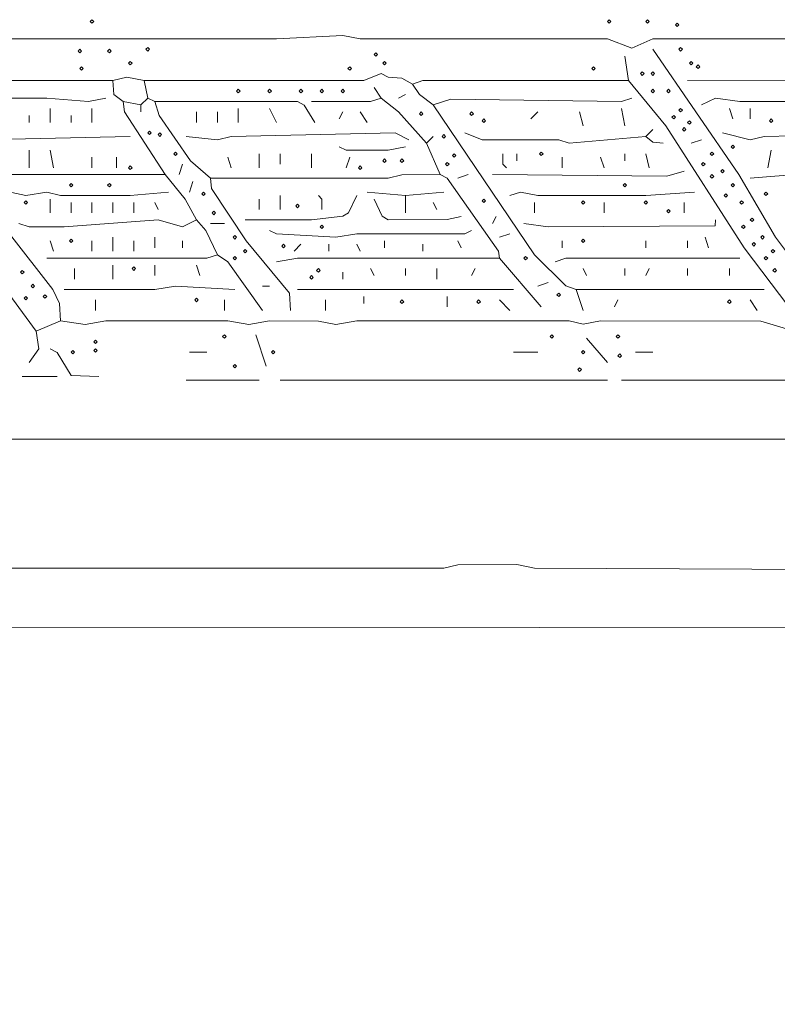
# Model space of a CAD drawing. Header units: millimetres. Extents: x 11 to 20000, y -4 to 8232.
# Tile 22 of 54: x 5966 to 6786, y 7163 to 8230. Entities that reach past the tile are written whole.
import ezdxf

# ---------------------------------------------------------------- set-up
doc = ezdxf.new("R2010")
doc.units = ezdxf.units.MM
doc.layers.add('ARCHITECTURE', color=7, linetype='Continuous', lineweight=13)
doc.layers.add('SOLAR', color=7, linetype='Continuous', lineweight=13)

msp = doc.modelspace()

# ---------------------------------------------------------------- linework, layer by layer
at = {"layer": 'ARCHITECTURE', "color": 7, "lineweight": 13}
for points in [[(7303.92183, 7779.03473), (7292.60962, 7775.27048), (3706.63643, 7775.26391), (3691.55362, 7775.26391)], [(3702.86584, 7631.9759), (4981.14672, 7635.75317), (5003.77115, 7639.51731), (5335.59536, 7639.51075), (5358.2198, 7635.74661), (6425.33937, 7635.75317), (6440.42206, 7639.36923), (6504.52489, 7639.51075), (6523.37885, 7635.75317), (7307.69231, 7631.9759)], [(7315.23405, 7582.95622), (7296.38009, 7571.79208), (7239.819, 7567.87986), (7209.65283, 7571.644), (4487.18597, 7570.43971), (4479.63801, 7556.56109), (4479.63801, 6602.56437), (4479.63801, 6591.25215)]]:
    msp.add_lwpolyline(points, dxfattribs=at)
at = {"layer": 'SOLAR', "color": 7, "lineweight": 13}
for points in [[(6042.60939, 8227.7526), (6044.49468, 8229.63801), (6046.38009, 8227.7526), (6044.49468, 8225.86731)], [(6602.56414, 8227.7526), (6604.44943, 8229.63801), (6606.33484, 8227.7526), (6604.44943, 8225.86731)], [(6644.04219, 8227.7526), (6645.9276, 8229.63801), (6647.81301, 8227.7526), (6645.9276, 8225.86731)], [(6676.09355, 8223.9819), (6677.97885, 8225.86731), (6679.86425, 8223.9819), (6677.97885, 8222.09649)], [(6029.41176, 8195.70136), (6031.29717, 8197.58676), (6033.18247, 8195.70136), (6031.29717, 8193.81595)], [(6061.46301, 8195.70136), (6063.34842, 8197.58676), (6065.23382, 8195.70136), (6063.34842, 8193.81595)], [(6102.94118, 8197.58676), (6104.82658, 8199.47206), (6106.71188, 8197.58676), (6104.82658, 8195.70136)], [(6349.92455, 8191.93066), (6351.80995, 8193.81595), (6353.69536, 8191.93066), (6351.80995, 8190.04525)], [(6679.86425, 8197.58676), (6681.74966, 8199.47206), (6683.63495, 8197.58676), (6681.74966, 8195.70136)], [(6031.29717, 8176.84762), (6033.18247, 8178.73303), (6035.06787, 8176.84762), (6033.18247, 8174.96233)], [(6084.08744, 8182.50373), (6085.97285, 8184.38914), (6087.85826, 8182.50373), (6085.97285, 8180.61844)], [(6321.644, 8176.84762), (6323.52941, 8178.73303), (6325.41482, 8176.84762), (6323.52941, 8174.96233)], [(6359.35147, 8182.50373), (6361.23676, 8184.38914), (6363.12217, 8182.50373), (6361.23676, 8180.61844)], [(6585.59581, 8176.84762), (6587.48111, 8178.73303), (6589.36652, 8176.84762), (6587.48111, 8174.96233)], [(6691.17647, 8182.50373), (6693.06188, 8184.38914), (6694.94717, 8182.50373), (6693.06188, 8180.61844)], [(6698.71799, 8178.73303), (6700.60328, 8180.61844), (6702.48869, 8178.73303), (6700.60328, 8176.84762)], [(6638.38609, 8171.19152), (6640.27149, 8173.07692), (6642.1569, 8171.19152), (6640.27149, 8169.30622)], [(6649.6983, 8171.19152), (6651.58371, 8173.07692), (6653.46912, 8171.19152), (6651.58371, 8169.30622)], [(6200.98043, 8152.3379), (6202.86572, 8154.22319), (6204.75113, 8152.3379), (6202.86572, 8150.45249)], [(6234.91708, 8152.3379), (6236.80238, 8154.22319), (6238.68778, 8152.3379), (6236.80238, 8150.45249)], [(6268.85373, 8152.3379), (6270.73903, 8154.22319), (6272.62443, 8152.3379), (6270.73903, 8150.45249)], [(6291.47817, 8152.3379), (6293.36346, 8154.22319), (6295.24887, 8152.3379), (6293.36346, 8150.45249)], [(6314.1026, 8152.3379), (6315.9879, 8154.22319), (6317.8733, 8152.3379), (6315.9879, 8150.45249)], [(6649.6983, 8152.3379), (6651.58371, 8154.22319), (6653.46912, 8152.3379), (6651.58371, 8150.45249)], [(6666.66663, 8152.3379), (6668.55204, 8154.22319), (6670.43744, 8152.3379), (6668.55204, 8150.45249)], [(6398.94423, 8127.82805), (6400.82952, 8129.71346), (6402.71493, 8127.82805), (6400.82952, 8125.94265)], [(6453.61991, 8127.82805), (6455.50532, 8129.71346), (6457.39061, 8127.82805), (6455.50532, 8125.94265)], [(6672.32274, 8124.05735), (6674.20814, 8125.94265), (6676.09355, 8124.05735), (6674.20814, 8122.17195)], [(6679.86425, 8131.59876), (6681.74966, 8133.48416), (6683.63495, 8131.59876), (6681.74966, 8129.71346)], [(6466.81753, 8120.28654), (6468.70283, 8122.17195), (6470.58824, 8120.28654), (6468.70283, 8118.40124)], [(6689.29106, 8118.40124), (6691.17647, 8120.28654), (6693.06188, 8118.40124), (6691.17647, 8116.51584)], [(6777.90351, 8120.28654), (6779.7888, 8122.17195), (6781.67421, 8120.28654), (6779.7888, 8118.40124)], [(6104.82658, 8107.08903), (6106.71188, 8108.97432), (6108.59729, 8107.08903), (6106.71188, 8105.20362)], [(6116.1388, 8105.20362), (6118.0241, 8107.08903), (6119.9095, 8105.20362), (6118.0241, 8103.31821)], [(6423.45396, 8103.31821), (6425.33937, 8105.20362), (6427.22477, 8103.31821), (6425.33937, 8101.43292)], [(6683.63495, 8110.85973), (6685.52036, 8112.74514), (6687.40577, 8110.85973), (6685.52036, 8108.97432)], [(6736.42534, 8092.006), (6738.31075, 8093.8914), (6740.19604, 8092.006), (6738.31075, 8090.1207)], [(6133.10713, 8084.46459), (6134.99242, 8086.34989), (6136.87783, 8084.46459), (6134.99242, 8082.57919)], [(6434.76618, 8082.57919), (6436.65158, 8084.46459), (6438.53699, 8082.57919), (6436.65158, 8080.69378)], [(6529.03473, 8084.46459), (6530.92002, 8086.34989), (6532.80543, 8084.46459), (6530.92002, 8082.57919)], [(6713.8009, 8084.46459), (6715.68631, 8086.34989), (6717.57161, 8084.46459), (6715.68631, 8082.57919)], [(6359.35147, 8076.92308), (6361.23676, 8078.80848), (6363.12217, 8076.92308), (6361.23676, 8075.03767)], [(6378.20509, 8076.92308), (6380.0905, 8078.80848), (6381.9759, 8076.92308), (6380.0905, 8075.03767)], [(6427.22477, 8073.15238), (6429.11007, 8075.03767), (6430.99548, 8073.15238), (6429.11007, 8071.26697)], [(6704.3741, 8073.15238), (6706.25939, 8075.03767), (6708.1448, 8073.15238), (6706.25939, 8071.26697)], [(6084.08744, 8069.38156), (6085.97285, 8071.26697), (6087.85826, 8069.38156), (6085.97285, 8067.49627)], [(6332.95622, 8069.38156), (6334.84163, 8071.26697), (6336.72704, 8069.38156), (6334.84163, 8067.49627)], [(6713.8009, 8059.95475), (6715.68631, 8061.84016), (6717.57161, 8059.95475), (6715.68631, 8058.06934)], [(6725.11312, 8065.61086), (6726.99853, 8067.49627), (6728.88382, 8065.61086), (6726.99853, 8063.72545)], [(6019.98495, 8050.52794), (6021.87025, 8052.41324), (6023.75566, 8050.52794), (6021.87025, 8048.64253)], [(6061.46301, 8050.52794), (6063.34842, 8052.41324), (6065.23382, 8050.52794), (6063.34842, 8048.64253)], [(6619.53247, 8050.52794), (6621.41776, 8052.41324), (6623.30317, 8050.52794), (6621.41776, 8048.64253)], [(6736.42534, 8050.52794), (6738.31075, 8052.41324), (6740.19604, 8050.52794), (6738.31075, 8048.64253)], [(6163.27296, 8041.10102), (6165.15837, 8042.98643), (6167.04378, 8041.10102), (6165.15837, 8039.21572)], [(6728.88382, 8039.21572), (6730.76923, 8041.10102), (6732.65464, 8039.21572), (6730.76923, 8037.33032)], [(6772.2474, 8041.10102), (6774.13269, 8042.98643), (6776.0181, 8041.10102), (6774.13269, 8039.21572)], [(5970.96527, 8031.67421), (5972.85068, 8033.55962), (5974.73609, 8031.67421), (5972.85068, 8029.7888)], [(6265.08292, 8027.90351), (6266.96833, 8029.7888), (6268.85373, 8027.90351), (6266.96833, 8026.0181)], [(6466.81753, 8033.55962), (6468.70283, 8035.44491), (6470.58824, 8033.55962), (6468.70283, 8031.67421)], [(6574.2836, 8031.67421), (6576.16889, 8033.55962), (6578.0543, 8031.67421), (6576.16889, 8029.7888)], [(6642.1569, 8031.67421), (6644.04219, 8033.55962), (6645.9276, 8031.67421), (6644.04219, 8029.7888)], [(6745.85215, 8031.67421), (6747.73756, 8033.55962), (6749.62296, 8031.67421), (6747.73756, 8029.7888)], [(6174.58518, 8020.36199), (6176.47059, 8022.2474), (6178.356, 8020.36199), (6176.47059, 8018.47658)], [(6666.66663, 8022.2474), (6668.55204, 8024.13269), (6670.43744, 8022.2474), (6668.55204, 8020.36199)], [(6757.16437, 8012.82048), (6759.04977, 8014.70588), (6760.93518, 8012.82048), (6759.04977, 8010.93518)], [(6291.47817, 8005.27907), (6293.36346, 8007.16437), (6295.24887, 8005.27907), (6293.36346, 8003.39367)], [(6747.73756, 8005.27907), (6749.62296, 8007.16437), (6751.50826, 8005.27907), (6749.62296, 8003.39367)], [(6019.98495, 7990.19604), (6021.87025, 7992.08145), (6023.75566, 7990.19604), (6021.87025, 7988.31075)], [(6197.20962, 7993.96686), (6199.09502, 7995.85215), (6200.98043, 7993.96686), (6199.09502, 7992.08145)], [(6574.2836, 7990.19604), (6576.16889, 7992.08145), (6578.0543, 7990.19604), (6576.16889, 7988.31075)], [(6759.04977, 7986.42534), (6760.93518, 7988.31075), (6762.82048, 7986.42534), (6760.93518, 7984.53993)], [(6768.47658, 7993.96686), (6770.36199, 7995.85215), (6772.2474, 7993.96686), (6770.36199, 7992.08145)], [(6208.52183, 7978.88382), (6210.40724, 7980.76923), (6212.29265, 7978.88382), (6210.40724, 7976.99853)], [(6250, 7984.53993), (6251.88541, 7986.42534), (6253.7707, 7984.53993), (6251.88541, 7982.65464)], [(6779.7888, 7978.88382), (6781.67421, 7980.76923), (6783.55962, 7978.88382), (6781.67421, 7976.99853)], [(6197.20962, 7971.34242), (6199.09502, 7973.22771), (6200.98043, 7971.34242), (6199.09502, 7969.45701)], [(6512.0664, 7971.34242), (6513.9517, 7973.22771), (6515.8371, 7971.34242), (6513.9517, 7969.45701)], [(6772.2474, 7971.34242), (6774.13269, 7973.22771), (6776.0181, 7971.34242), (6774.13269, 7969.45701)], [(5967.19457, 7956.25939), (5969.07998, 7958.1448), (5970.96527, 7956.25939), (5969.07998, 7954.3741)], [(6087.85826, 7960.0302), (6089.74355, 7961.9155), (6091.62896, 7960.0302), (6089.74355, 7958.1448)], [(6287.70735, 7958.1448), (6289.59276, 7960.0302), (6291.47817, 7958.1448), (6289.59276, 7956.25939)], [(6781.67421, 7958.1448), (6783.55962, 7960.0302), (6785.44491, 7958.1448), (6783.55962, 7956.25939)], [(6280.16595, 7950.60328), (6282.05124, 7952.48869), (6283.93665, 7950.60328), (6282.05124, 7948.71799)], [(5978.50679, 7941.17647), (5980.39219, 7943.06188), (5982.27749, 7941.17647), (5980.39219, 7939.29106)], [(6547.88835, 7931.74966), (6549.77376, 7933.63495), (6551.65916, 7931.74966), (6549.77376, 7929.86425)], [(5970.96527, 7927.97885), (5972.85068, 7929.86425), (5974.73609, 7927.97885), (5972.85068, 7926.09355)], [(5991.70441, 7929.86425), (5993.58971, 7931.74966), (5995.47511, 7929.86425), (5993.58971, 7927.97885)], [(6155.73156, 7926.09355), (6157.61686, 7927.97885), (6159.50226, 7926.09355), (6157.61686, 7924.20814)], [(6378.20509, 7924.20814), (6380.0905, 7926.09355), (6381.9759, 7924.20814), (6380.0905, 7922.32274)], [(6461.16143, 7924.20814), (6463.04672, 7926.09355), (6464.93213, 7924.20814), (6463.04672, 7922.32274)], [(6732.65464, 7924.20814), (6734.53993, 7926.09355), (6736.42534, 7924.20814), (6734.53993, 7922.32274)], [(6046.38009, 7880.84468), (6048.2655, 7882.72998), (6050.15079, 7880.84468), (6048.2655, 7878.95928)], [(6185.8974, 7886.50079), (6187.78281, 7888.38609), (6189.66821, 7886.50079), (6187.78281, 7884.61538)], [(6540.34695, 7886.50079), (6542.23224, 7888.38609), (6544.11765, 7886.50079), (6542.23224, 7884.61538)], [(6611.99095, 7886.50079), (6613.87636, 7888.38609), (6615.76165, 7886.50079), (6613.87636, 7884.61538)], [(6021.87025, 7869.53247), (6023.75566, 7871.41776), (6025.64106, 7869.53247), (6023.75566, 7867.64706)], [(6046.38009, 7871.41776), (6048.2655, 7873.30317), (6050.15079, 7871.41776), (6048.2655, 7869.53247)], [(6238.68778, 7869.53247), (6240.57319, 7871.41776), (6242.45848, 7869.53247), (6240.57319, 7867.64706)], [(6574.2836, 7869.53247), (6576.16889, 7871.41776), (6578.0543, 7869.53247), (6576.16889, 7867.64706)], [(6613.87636, 7865.76165), (6615.76165, 7867.64706), (6617.64706, 7865.76165), (6615.76165, 7863.87636)], [(6197.20962, 7854.44943), (6199.09502, 7856.33484), (6200.98043, 7854.44943), (6199.09502, 7852.56414)], [(6570.51278, 7850.67873), (6572.39819, 7852.56414), (6574.2836, 7850.67873), (6572.39819, 7848.79333)]]:
    msp.add_lwpolyline(points, close=True, dxfattribs=at)
for points in [[(5920.06007, 8208.89898), (6025.64129, 8208.89898), (6040.72398, 8208.89898), (6055.80667, 8208.89898), (6244.34389, 8208.89898), (6315.98767, 8212.66312), (6334.84163, 8208.90543), (6602.56437, 8208.75079), (6628.95928, 8198.79106), (6651.58371, 8208.89231), (7315.23405, 8208.75079), (7326.54627, 8204.07195), (7340.57262, 8190.04525), (7436.95362, 8039.21561), (7521.575, 7922.32274), (7538.76357, 7892.1569), (7560.33156, 7869.6871), (7571.64378, 7865.76821), (7699.85011, 7865.61357), (7722.1707, 7850.67873), (7721.26968, 7779.04129), (7714.92523, 7772.69751), (7696.07749, 7767.72251)], [(4181.74921, 8208.89898), (4969.8345, 8208.89898), (4984.91663, 8208.89898), (5000, 8208.89898), (5750.37749, 8208.89898), (5779.48631, 8182.50385), (5804.22376, 8137.25498), (5984.1629, 7892.1569)], [(6621.41753, 8190.04525), (6625.1888, 8163.65)], [(6843.8914, 7914.78133), (6784.61618, 7993.96674), (6744.80249, 8061.84005), (6651.58371, 8197.58665)], [(6101.05554, 8163.65), (6338.6121, 8163.65656), (6357.46606, 8171.19163), (6365.00781, 8167.42081), (6380.0905, 8166.22319), (6391.40271, 8159.87941)], [(5848.41629, 8163.65), (6067.11889, 8163.65)], [(6101.05554, 8163.65), (6082.20238, 8167.41414), (6067.11889, 8163.65)], [(6078.43111, 8141.02557), (6068.32308, 8148.57376), (6067.11889, 8163.65)], [(6101.05554, 8163.65), (6104.82681, 8144.79638)], [(6391.40271, 8159.87941), (6402.71493, 8163.64344), (6625.1888, 8163.65)], [(6391.40271, 8159.87941), (6398.95068, 8148.56719), (6414.02715, 8137.25498)], [(6625.1888, 8163.65), (6665.61697, 8114.63054), (6750.67262, 7982.65452), (6798.79027, 7918.55204), (6817.49649, 7900.9026), (6836.34966, 7899.6983)], [(6689.29084, 8163.65), (6855.20362, 8163.49536), (6866.3681, 8156.10192), (6896.68201, 8114.63054)], [(6349.92432, 8156.1086), (6357.46606, 8144.79638)], [(6383.86097, 8148.56719), (6376.32002, 8144.79638)], [(5871.04072, 8141.02557), (5886.12342, 8144.78982), (5995.47511, 8144.78982), (6040.72398, 8141.02568), (6059.57794, 8144.79638)], [(6078.43111, 8141.02557), (6097.28507, 8137.25498)], [(6078.43111, 8141.02557), (6079.63529, 8129.71335), (6123.67998, 8061.84005)], [(6104.82681, 8144.79638), (6097.28507, 8137.25498)], [(6097.28507, 8129.71335), (6097.28507, 8137.25498)], [(6112.36776, 8141.02557), (6104.82681, 8144.79638)], [(6112.36776, 8141.02557), (6266.96833, 8140.87093), (6274.36154, 8137.10023), (6285.82229, 8118.40113)], [(6172.70011, 8058.06946), (6151.12511, 8076.92308), (6117.18846, 8125.94276), (6112.36776, 8141.02557)], [(6357.46606, 8144.79638), (6346.15385, 8141.17364), (6282.05102, 8141.02557)], [(6406.48541, 8095.7767), (6376.32002, 8129.71335), (6357.46606, 8144.79638)], [(6414.02715, 8137.25498), (6432.88111, 8143.59876), (6617.64706, 8141.03213), (6628.95928, 8144.79638)], [(6568.62771, 7937.40577), (6557.3155, 7941.33111), (6523.52658, 7975.11312), (6414.02715, 8137.25498)], [(6862.74536, 8144.79638), (6847.66188, 8141.02568), (6745.85192, 8141.03213), (6719.45701, 8144.6483), (6704.37432, 8137.25498)], [(5976.62115, 8118.40113), (5976.62115, 8125.94276)], [(5999.24559, 8118.40113), (5999.24559, 8133.48416)], [(6021.87002, 8118.40113), (6021.87002, 8125.94276)], [(6044.49446, 8133.48416), (6044.49446, 8118.40113)], [(6157.61663, 8118.40113), (6157.61663, 8129.71335)], [(6180.24106, 8118.40113), (6180.24106, 8129.71335)], [(6202.8655, 8118.40113), (6202.8655, 8133.48416)], [(6236.80215, 8133.48416), (6244.34389, 8118.40113)], [(6312.21719, 8122.17195), (6315.98767, 8129.71335)], [(6334.84163, 8129.71335), (6342.38337, 8118.40113)], [(6519.60758, 8122.17195), (6527.14932, 8129.71335)], [(6572.39819, 8129.71335), (6576.16867, 8114.63054)], [(6621.41753, 8114.63054), (6617.64706, 8133.48416)], [(6734.53971, 8133.48416), (6738.31097, 8122.17195)], [(6757.16414, 8133.48416), (6757.16414, 8122.17195)], [(6085.97285, 8103.31833), (5923.83133, 8099.55407), (5893.66516, 8107.08891)], [(6146.30441, 8103.31833), (6180.24106, 8099.55419), (6195.32455, 8103.17025), (6372.54876, 8107.08235), (6387.63224, 8099.54751)], [(6644.04197, 8103.31833), (6561.08597, 8095.93133), (6549.77376, 8099.39955), (6466.81776, 8099.69548), (6447.9638, 8107.08891)], [(6651.58371, 8110.85973), (6644.04197, 8103.31833)], [(6726.99876, 8107.08891), (6757.16414, 8099.70215), (6772.24762, 8103.17025), (6900.45249, 8105.88462), (6919.30645, 8095.7767)], [(6406.48541, 8095.7767), (6414.02715, 8103.31833)], [(6406.48541, 8095.7767), (6421.56889, 8061.84005)], [(6662.89593, 8095.7767), (6651.58993, 8096.97443), (6644.04197, 8103.31833)], [(6704.37432, 8099.54751), (6693.0621, 8095.7767)], [(5976.62115, 8069.38167), (5976.62115, 8088.23529)], [(5999.24559, 8088.23529), (6003.01686, 8069.38167)], [(6225.48993, 8069.38167), (6225.48993, 8084.46448)], [(6248.11437, 8073.15226), (6248.11437, 8084.46448)], [(6282.05102, 8084.46448), (6282.05102, 8069.38167)], [(6383.86097, 8092.00611), (6365.00781, 8088.23529), (6319.76516, 8088.38326), (6312.21719, 8092.00611)], [(6489.44219, 8084.46448), (6489.44219, 8073.15226), (6493.21267, 8069.38167)], [(6504.52489, 8084.46448), (6504.52489, 8076.92308)], [(6621.41753, 8084.46448), (6621.41753, 8076.92308)], [(6644.04197, 8084.46448), (6647.81324, 8069.38167)], [(6776.0181, 8069.38167), (6779.78857, 8088.23529)], [(6044.49446, 8069.38167), (6044.49446, 8080.69389)], [(6070.89016, 8069.38167), (6070.89016, 8080.69389)], [(6138.76346, 8061.84005), (6142.53394, 8073.15226)], [(6195.32455, 8069.38167), (6191.55328, 8080.69389)], [(6319.75894, 8069.38167), (6323.52941, 8080.69389)], [(6553.54423, 8069.38167), (6553.54423, 8080.69389)], [(6598.7931, 8069.38167), (6595.02262, 8080.69389)], [(6123.67998, 8061.84005), (5923.83133, 8061.84005)], [(6123.67998, 8061.84005), (6145.25498, 8035.44502), (6157.61663, 8012.82059)], [(6172.70011, 8058.06946), (6365.00781, 8058.07602), (6380.0905, 8061.69208), (6421.56889, 8061.84005)], [(6421.56889, 8061.84005), (6428.96833, 8057.91471), (6484.47308, 7978.8905), (6485.67093, 7971.34231)], [(6440.42206, 8058.06946), (6451.73428, 8061.84005)], [(6478.12998, 8061.84005), (6666.6664, 8060.16878), (6685.52036, 8065.61086)], [(6757.16414, 8058.06946), (6806.18428, 8061.83348), (6930.61867, 8061.68541), (6940.88133, 8054.29197), (6968.32579, 8012.82059)], [(6150.07568, 8042.98643), (6153.84615, 8054.29864)], [(6172.70011, 8058.06946), (6173.89796, 8046.75713), (6211.45667, 7990.19615), (6258.22251, 7933.63495), (6259.42658, 7914.78133)], [(6127.45124, 8042.98643), (6085.97285, 8039.22217), (6010.55781, 8039.36369), (5995.47511, 8042.9733), (5972.85068, 8039.22229), (5957.77421, 8042.62443), (5950.22624, 8039.21561)], [(6342.38337, 8042.98643), (6383.86097, 8039.21561)], [(6383.86097, 8039.21561), (6425.33937, 8042.98643)], [(6696.83258, 8042.98643), (6644.04197, 8039.21572), (6527.14932, 8039.22217), (6508.29536, 8042.8319), (6496.98314, 8039.21561)], [(5999.24559, 8035.44502), (5999.24559, 8020.36199)], [(6021.87002, 8020.36199), (6021.87002, 8031.67421)], [(6044.49446, 8031.67421), (6044.49446, 8020.36199)], [(6067.11889, 8020.36199), (6067.11889, 8031.67421)], [(6089.74333, 8031.67421), (6089.74333, 8020.36199)], [(6116.13903, 8024.13281), (6112.36776, 8031.67421)], [(6210.40724, 8012.82059), (6282.05102, 8012.82715), (6315.98145, 8016.74593), (6322.33145, 8020.51663), (6331.07115, 8039.21561)], [(6225.48993, 8035.44502), (6225.48993, 8024.13281)], [(6248.11437, 8024.13281), (6248.11437, 8039.21561)], [(6289.59276, 8039.21561), (6293.36324, 8035.44502), (6293.36324, 8024.13281)], [(6349.92432, 8035.44502), (6358.5224, 8016.74593), (6365.01403, 8012.97523), (6429.10984, 8013.11652), (6444.19333, 8016.59118)], [(6383.86097, 8039.21561), (6383.86097, 8020.36199)], [(6417.79762, 8024.13281), (6414.02715, 8031.67421)], [(6523.37885, 8031.67421), (6523.37885, 8020.36199)], [(6598.7931, 8031.67421), (6598.7931, 8020.36199)], [(6685.52036, 8031.67421), (6685.52036, 8020.36199)], [(5965.30894, 8009.04977), (5976.62115, 8005.42704), (6014.32907, 8005.28552), (6116.13903, 8012.80747), (6142.53394, 8005.43371), (6157.61663, 8012.82059)], [(6157.61663, 8012.82059), (6167.87319, 8001.50826), (6180.24106, 7975.11312)], [(6187.78281, 8009.04977), (6172.70011, 8009.04977)], [(6481.90045, 8016.59118), (6478.12998, 8009.04977)], [(6719.45701, 8012.82059), (6719.08835, 8006.4767), (6538.46154, 8005.28552), (6512.06663, 8009.04977)], [(6010.55781, 7903.46912), (6009.50147, 7922.32274), (6001.96041, 7937.40577), (5955.04627, 7997.73756)], [(6236.80215, 8001.50837), (6244.35079, 7997.88552), (6308.44672, 7993.96697), (6331.07115, 7997.731), (6447.9569, 7997.88552), (6455.50554, 8001.50837)], [(6485.67093, 7993.96674), (6496.98314, 7997.73756)], [(5999.24559, 7990.19615), (6003.01686, 7978.88394)], [(6044.49446, 7978.88394), (6044.49446, 7990.19615)], [(6067.11889, 7993.96674), (6067.11889, 7978.88394)], [(6089.74333, 7978.88394), (6089.74333, 7990.19615)], [(6112.36776, 7993.96674), (6112.36776, 7982.65452)], [(6142.53394, 7990.19615), (6142.53394, 7982.65452)], [(6361.23654, 7982.65452), (6361.23654, 7990.19615)], [(6444.19333, 7982.65452), (6440.42206, 7990.19615)], [(6553.54423, 7982.65452), (6553.54423, 7990.19615)], [(6644.04197, 7982.65452), (6644.04197, 7990.19615)], [(6689.29084, 7982.65452), (6689.29084, 7990.19615)], [(6711.91527, 7982.65452), (6708.1448, 7993.96674)], [(6270.7388, 7986.42534), (6263.19785, 7978.88394)], [(6300.90498, 7986.42534), (6300.90498, 7978.88394)], [(6334.84163, 7978.88394), (6331.07115, 7986.42534)], [(6402.71493, 7986.42534), (6402.71493, 7978.88394)], [(5995.47511, 7971.34231), (6168.92885, 7971.34887), (6180.24106, 7975.11312)], [(6180.24106, 7975.11312), (6191.40554, 7967.56505), (6229.2612, 7914.78133)], [(6244.34389, 7967.57172), (6266.96833, 7971.33575), (6485.67093, 7971.34231)], [(6530.9198, 7918.55204), (6485.67093, 7971.34231)], [(6546.00328, 7967.57172), (6557.3155, 7971.33575), (6745.85192, 7971.34231)], [(6025.64129, 7960.0302), (6025.64129, 7948.71799)], [(6067.11889, 7963.8009), (6067.11889, 7948.71799)], [(6112.36776, 7963.8009), (6112.36776, 7952.48869)], [(6161.3879, 7952.48869), (6157.61663, 7963.8009)], [(6315.98767, 7956.25939), (6315.98767, 7948.71799)], [(6346.15385, 7960.0302), (6349.92432, 7952.48869)], [(6383.86097, 7960.0302), (6383.86097, 7952.48869)], [(6417.79762, 7948.71799), (6417.79762, 7960.0302)], [(6455.50554, 7952.48869), (6459.27602, 7960.0302)], [(6576.16867, 7960.0302), (6579.93993, 7952.48869)], [(6621.41753, 7952.48869), (6621.41753, 7960.0302)], [(6644.04197, 7952.48869), (6647.81324, 7960.0302)], [(6689.29084, 7960.0302), (6689.29084, 7952.48869)], [(6734.53971, 7960.0302), (6734.53971, 7952.48869)], [(6527.14932, 7941.17647), (6538.46154, 7944.94717)], [(6014.32907, 7937.40577), (6112.36776, 7937.41233), (6134.99219, 7941.17647), (6199.09502, 7937.40577)], [(6236.80215, 7941.17647), (6229.2612, 7941.17647)], [(6266.96833, 7937.40577), (6500.75441, 7937.40577)], [(6568.62771, 7937.40577), (6772.24762, 7937.40577)], [(6568.62771, 7937.40577), (6576.16867, 7914.78133)], [(6048.26572, 7914.78133), (6048.26572, 7926.09355)], [(6187.78281, 7914.78133), (6187.78281, 7926.09355)], [(6297.1345, 7926.09355), (6297.1345, 7914.78133)], [(6338.6121, 7922.32274), (6338.6121, 7929.86425)], [(6429.10984, 7918.55204), (6429.10984, 7929.86425)], [(6485.67093, 7926.09355), (6496.98314, 7914.78133)], [(6610.10532, 7918.55204), (6613.87658, 7926.09355)], [(6764.70588, 7914.78133), (6757.16414, 7926.09355)], [(6010.55781, 7903.46912), (5984.1629, 7892.1569)], [(6010.55781, 7903.46912), (6036.95351, 7899.69842), (6059.57794, 7903.46256), (6191.55328, 7903.46256), (6214.17771, 7899.69842), (6236.80215, 7903.46256), (6289.59276, 7903.32104), (6308.44672, 7899.69842), (6331.07115, 7903.46256), (6561.08597, 7903.46256), (6576.16867, 7899.85294), (6595.02262, 7903.46256), (6768.47636, 7903.32104), (6806.18428, 7892.00226), (6836.34966, 7850.67873)], [(5984.1629, 7892.1569), (5986.87081, 7873.30317), (5976.62115, 7858.22025)], [(6233.03167, 7854.44943), (6221.71946, 7888.38609)], [(6602.56437, 7858.22025), (6579.93993, 7884.61538)], [(5999.24559, 7873.30317), (6006.63959, 7869.37783), (6021.87692, 7844.34152), (6052.0362, 7843.13722)], [(6150.07568, 7869.53247), (6168.92885, 7869.53247)], [(6500.75441, 7869.53247), (6527.14932, 7869.53247)], [(6632.72975, 7869.53247), (6651.58371, 7869.53247)], [(5969.0802, 7843.13722), (6006.78733, 7843.13722)], [(6146.30441, 7839.36652), (6225.48993, 7839.36652)], [(6248.11437, 7839.36652), (6602.56437, 7839.36652)], [(6825.03744, 7839.36652), (6617.64706, 7839.36652)]]:
    msp.add_lwpolyline(points, dxfattribs=at)

doc.saveas('drawing.dxf')
